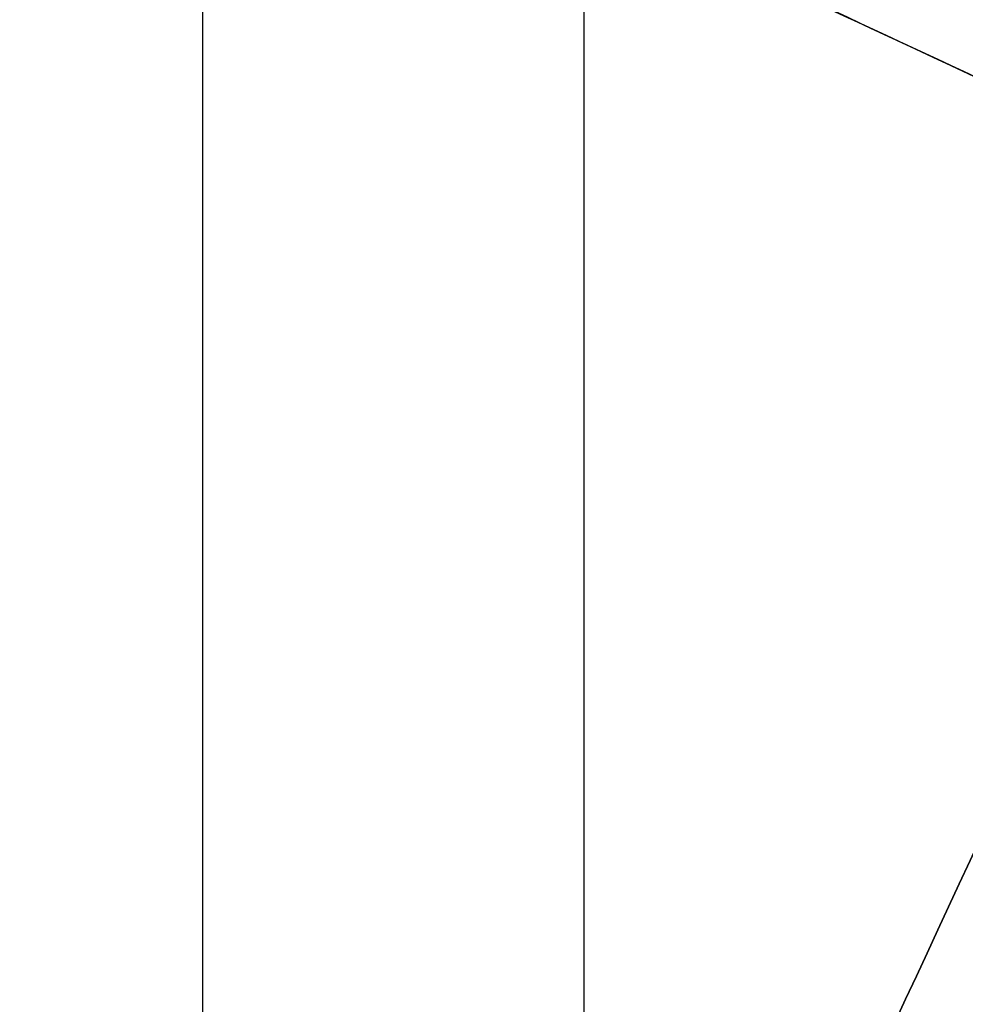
# Model space of a CAD drawing. Header units: millimetres. Extents: x -5.2 to 52, y -94.6 to -40.1.
# Tile 178 of 256: x 1.41 to 1.55, y -45.498 to -45.352. Entities that reach past the tile are written whole.
import ezdxf

# ---------------------------------------------------------------- set-up
doc = ezdxf.new("R2010")
doc.units = ezdxf.units.MM
doc.header["$MEASUREMENT"] = 0
for name, color, linetype, true_color in [('METALLO', 7, 'Continuous', 0x000000), ('PLASTICA', 7, 'Continuous', 0x000000), ('RUOTE', 7, 'Continuous', 0x000000)]:
    doc.layers.add(name, color=color, linetype=linetype, true_color=true_color)

msp = doc.modelspace()

# ---------------------------------------------------------------- linework, layer by layer
at = {"layer": 'METALLO'}
for points, weights, degree, knots in [([(1.443884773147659, -41.92393597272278, -58.11557171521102), (1.442172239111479, -41.92761863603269, -57.90585833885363), (1.412059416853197, -41.9923737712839, -57.60031997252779), (1.296032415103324, -42.2418802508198, -57.31453515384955), (1.222117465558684, -42.400828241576, -57.25981060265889), (1.18937005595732, -42.47124884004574, -57.26046359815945), (1.102223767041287, -42.6586497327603, -57.26093467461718), (0.9123568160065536, -43.06694292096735, -57.42924684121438), (0.7858178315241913, -43.33905455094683, -57.79358472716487), (0.7384933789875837, -43.44082187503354, -58.02671596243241), (0.4197369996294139, -44.12628112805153, -59.61023523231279), (0.1024624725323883, -44.80855378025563, -61.19553838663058), (-0.2129192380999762, -45.48675608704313, -62.78288241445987)], [0.8535533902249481, 0.8535533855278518, 0.853553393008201, 0.853553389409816, 0.8535533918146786, 0.8535533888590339, 0.8535533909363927, 0.8535533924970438, 0.8535533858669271, 0.8535533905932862, 0.8535533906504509, 0.853553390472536, 0.8535533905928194], 3, [0.01481230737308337, 0.01481230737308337, 0.01481230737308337, 0.01481230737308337, 0.6116930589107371, 0.8632503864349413, 1.056131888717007, 1.056131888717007, 1.056131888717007, 1.619785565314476, 2.360381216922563, 2.360381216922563, 2.360381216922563, 7.624279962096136, 7.624279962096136, 7.624279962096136, 7.624279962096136]), ([(1.520386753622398, -41.92711937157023, -58.11510959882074), (1.515695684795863, -41.93720712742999, -57.23120783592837), (1.253472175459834, -42.50109711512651, -57.23120583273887), (0.9490031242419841, -43.15583264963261, -57.23120350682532), (0.7914525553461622, -43.49463212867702, -58.01412593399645), (0.2957603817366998, -44.56057718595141, -60.47738914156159), (-0.1599733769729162, -45.54059497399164, -62.77039484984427)], [0.992712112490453, 0.7107972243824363, 1, 0.7071067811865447, 0.7588245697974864, 0.9856350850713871, 0.9991443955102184], 2, [0.01330697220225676, 0.01330697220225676, 0.01330697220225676, 1.192472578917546, 1.192472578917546, 2.386685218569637, 2.386685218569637, 7.623954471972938, 7.623954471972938, 7.623954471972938]), ([(1.80272121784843, -42.05837470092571, -58.11507932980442), (1.798031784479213, -42.06845893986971, -57.23117427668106), (1.535807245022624, -42.63235114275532, -57.23117427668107), (1.231337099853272, -43.28708902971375, -57.23117427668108), (1.073784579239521, -43.62589270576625, -58.01410085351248), (0.5780862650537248, -44.69185096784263, -60.47737711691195), (0.122346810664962, -45.67188100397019, -62.77039493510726)], [0.9927122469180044, 0.7107971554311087, 1, 0.7071067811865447, 0.7588245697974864, 0.9856350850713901, 0.9991443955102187], 2, [18.43396398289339, 18.43396398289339, 18.43396398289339, 19.82986823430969, 19.82986823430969, 21.2435849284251, 21.2435849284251, 27.44349835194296, 27.44349835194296, 27.44349835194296]), ([(2.08502697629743, -42.1896917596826, -58.11510959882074), (2.080335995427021, -42.19977932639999, -57.23120783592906), (1.818112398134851, -42.76366950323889, -57.23120583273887), (1.513643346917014, -43.41840503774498, -57.2312035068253), (1.356092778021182, -43.75720451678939, -58.01412593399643), (0.8604006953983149, -44.82314937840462, -60.4773886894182), (0.4046668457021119, -45.80316736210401, -62.77039484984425)], [0.9927122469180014, 0.7107971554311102, 1, 0.7071067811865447, 0.7588245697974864, 0.985635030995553, 0.9991443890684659], 2, [0.01330697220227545, 0.01330697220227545, 0.01330697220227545, 1.192473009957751, 1.192473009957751, 2.38668580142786, 2.38668580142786, 7.623954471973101, 7.623954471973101, 7.623954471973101]), ([(2.136759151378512, -42.24614057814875, -58.11557171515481), (2.135046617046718, -42.24982324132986, -57.90585833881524), (2.104933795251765, -42.3145783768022, -57.60031997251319), (1.988906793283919, -42.56408485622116, -57.31453515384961), (1.914991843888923, -42.72303284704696, -57.25981060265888), (1.882244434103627, -42.79345344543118, -57.26046359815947), (1.795098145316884, -42.98085433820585, -57.26093467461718), (1.605231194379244, -43.3891475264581, -57.42924684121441), (1.478692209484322, -43.66125915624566, -57.79358472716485), (1.431367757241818, -43.76302648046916, -58.02671596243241), (1.11261137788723, -44.44848573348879, -59.61023523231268), (0.7953368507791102, -45.13075838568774, -61.19553838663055), (0.479955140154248, -45.80896069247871, -62.78288241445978)], [0.853553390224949, 0.8535533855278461, 0.8535533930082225, 0.8535533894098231, 0.8535533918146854, 0.8535533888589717, 0.8535533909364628, 0.8535533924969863, 0.8535533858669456, 0.8535533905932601, 0.8535533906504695, 0.8535533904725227, 0.8535533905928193], 3, [0.01481230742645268, 0.01481230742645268, 0.01481230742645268, 0.01481230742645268, 0.6116930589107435, 0.8632503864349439, 1.056131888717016, 1.056131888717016, 1.056131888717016, 1.61978556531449, 2.360381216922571, 2.360381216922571, 2.360381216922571, 7.624279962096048, 7.624279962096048, 7.624279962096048, 7.624279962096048])]:
    msp.add_rational_spline(points, weights, degree=degree, knots=knots, dxfattribs=at)
msp.add_open_spline([(2.133525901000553, -42.32255460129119, -58.11651985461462), (2.132096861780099, -42.32562762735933, -57.91880315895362), (2.111402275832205, -42.37012962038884, -57.71554206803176), (2.063018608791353, -42.47417469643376, -57.5525671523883), (2.042630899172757, -42.51801678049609, -57.48389345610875), (2.01732678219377, -42.57243119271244, -57.42237287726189), (1.986472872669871, -42.63877997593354, -57.38143919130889), (1.962815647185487, -42.68965288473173, -57.35005330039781), (1.935895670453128, -42.74754207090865, -57.33077054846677), (1.908806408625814, -42.80579529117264, -57.33111448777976), (1.828969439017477, -42.97747810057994, -57.33132914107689), (1.752056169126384, -43.14287373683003, -57.39880214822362), (1.685754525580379, -43.28544994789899, -57.50202514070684), (1.598639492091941, -43.47278363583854, -57.63765186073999), (1.529844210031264, -43.62072221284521, -57.83499681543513), (1.484837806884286, -43.71750477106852, -58.05712307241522), (1.166093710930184, -44.40293766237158, -59.64059247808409), (0.8488485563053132, -45.0851472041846, -61.22575990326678), (0.5334837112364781, -45.76331329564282, -62.81303085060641)], degree=3, knots=[0.01470270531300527, 0.01470270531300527, 0.01470270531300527, 0.01470270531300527, 0.6116930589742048, 0.6116930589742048, 0.6116930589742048, 0.8632503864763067, 0.8632503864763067, 0.8632503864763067, 1.056131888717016, 1.056131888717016, 1.056131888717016, 1.619785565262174, 1.619785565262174, 1.619785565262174, 2.360381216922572, 2.360381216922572, 2.360381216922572, 7.624279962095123, 7.624279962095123, 7.624279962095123, 7.624279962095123], dxfattribs=at)
at = {"layer": 'PLASTICA'}
for p, q in [((1.436819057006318, -46.92136246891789, -18.60000000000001), (1.436819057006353, -45.3481777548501, -18.6)), ((1.436819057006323, -46.92136246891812, -22.60000000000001), (1.436819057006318, -45.34817775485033, -22.60000000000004)), ((1.436819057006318, -46.92136246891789, -33.60000000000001), (1.436819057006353, -45.3481777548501, -33.60000000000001)), ((1.436819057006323, -46.92136246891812, -37.60000000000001), (1.436819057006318, -45.34817775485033, -37.60000000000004)), ((1.436819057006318, -46.92136246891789, -48.60000000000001), (1.436819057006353, -45.3481777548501, -48.6)), ((1.436819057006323, -46.92136246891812, -52.60000000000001), (1.436819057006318, -45.34817775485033, -52.60000000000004)), ((1.49359907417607, -46.92136246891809, -18.6), (1.49359907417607, -45.34817775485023, -18.6)), ((1.49359907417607, -46.92136246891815, -22.6), (1.49359907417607, -45.34817775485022, -22.6)), ((1.49359907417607, -46.92136246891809, -33.6), (1.49359907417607, -45.34817775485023, -33.6)), ((1.49359907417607, -46.92136246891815, -37.6), (1.49359907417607, -45.34817775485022, -37.6)), ((1.49359907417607, -46.92136246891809, -48.6), (1.49359907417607, -45.34817775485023, -48.6)), ((1.49359907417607, -46.92136246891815, -52.6), (1.49359907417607, -45.34817775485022, -52.6))]:
    msp.add_line(p, q, dxfattribs=at)
for points in [[(1.436819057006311, -47.02136246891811, -33.5), (1.436819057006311, -46.13477011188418, -33.5), (1.436819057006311, -45.24817775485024, -33.5)], [(1.436819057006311, -47.02136246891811, -18.5), (1.436819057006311, -46.13477011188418, -18.5), (1.436819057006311, -45.24817775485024, -18.5)], [(1.436819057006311, -47.02136246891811, -48.5), (1.436819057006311, -46.13477011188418, -48.5), (1.436819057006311, -45.24817775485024, -48.5)]]:
    msp.add_open_spline(points, degree=2, dxfattribs=at)
at = {"layer": 'RUOTE'}
for points, weights, degree, knots in [([(3.313009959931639, -40.43044422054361, -63.59326276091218), (3.313110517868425, -40.43022797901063, -64.24820263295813), (3.203365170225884, -40.66622628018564, -65.61283474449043), (2.713158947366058, -41.72037425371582, -67.3833852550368), (1.966547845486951, -43.32589973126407, -68.5460660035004), (1.11499010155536, -45.15710429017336, -68.93095109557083), (0.2634015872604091, -46.98837501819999, -68.54606405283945), (-0.483163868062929, -48.59380233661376, -67.38339022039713), (-0.9734523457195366, -49.6481271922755, -65.6128240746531), (-1.135711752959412, -49.99705263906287, -63.593255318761), (-0.9734420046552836, -49.64810495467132, -61.57372059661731), (-0.4831642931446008, -48.59380325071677, -59.80309981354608), (0.2634011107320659, -46.98837604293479, -58.64048323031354), (1.11499043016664, -45.15710358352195, -58.25556277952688), (1.966547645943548, -43.32590016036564, -58.64046626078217), (2.713159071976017, -41.7203739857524, -59.80313609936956), (3.203365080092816, -40.66622647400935, -61.57369378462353), (3.313110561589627, -40.4302278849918, -62.93832143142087), (3.31300995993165, -40.43044422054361, -63.5932627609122)], [0.85355339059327, 0.8535533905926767, 0.8535533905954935, 0.8535533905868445, 0.8535533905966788, 0.853553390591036, 0.8535533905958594, 0.8535533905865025, 0.853553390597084, 0.853553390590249, 0.8535533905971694, 0.853553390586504, 0.8535533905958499, 0.8535533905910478, 0.853553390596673, 0.8535533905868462, 0.8535533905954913, 0.8535533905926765, 0.8535533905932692], 3, [0, 0, 0, 0, 1.765039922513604, 3.677472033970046, 5.589904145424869, 7.354944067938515, 9.119983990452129, 11.03241610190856, 12.94484821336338, 14.70988813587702, 16.47492805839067, 18.38736016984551, 20.29979228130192, 22.06483220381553, 23.82987212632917, 25.74230423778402, 27.65473634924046, 29.41977627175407, 29.41977627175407, 29.41977627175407, 29.41977627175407]), ([(3.886514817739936, -40.45487881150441, -63.5932627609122), (3.886514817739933, -40.45487881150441, -69.02568387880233), (1.595861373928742, -45.38073975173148, -69.02568387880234), (-0.6947920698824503, -50.30660069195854, -69.02568387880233), (-0.6947920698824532, -50.30660069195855, -63.5932627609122), (-0.6947920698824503, -50.30660069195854, -58.16084164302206), (1.595861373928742, -45.38073975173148, -58.16084164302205), (3.886514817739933, -40.45487881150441, -58.16084164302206), (3.886514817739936, -40.45487881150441, -63.5932627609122)], [1, 0.7071067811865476, 1, 0.7071067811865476, 1, 0.7071067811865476, 1, 0.7071067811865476, 1], 2, [0, 0, 0, 7.354944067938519, 7.354944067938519, 14.70988813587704, 14.70988813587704, 22.06483220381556, 22.06483220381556, 29.41977627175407, 29.41977627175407, 29.41977627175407]), ([(3.909183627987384, -40.46542039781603, -63.5932627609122), (3.909183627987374, -40.46542039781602, -69.02568387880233), (1.61853018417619, -45.39128133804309, -69.02568387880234), (-0.6721232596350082, -50.31714227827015, -69.02568387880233), (-0.6721232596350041, -50.31714227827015, -63.5932627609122), (-0.6721232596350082, -50.31714227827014, -58.16084164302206), (1.61853018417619, -45.39128133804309, -58.16084164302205), (3.909183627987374, -40.46542039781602, -58.16084164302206), (3.909183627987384, -40.46542039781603, -63.5932627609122)], [1, 0.7071067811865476, 1, 0.7071067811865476, 1, 0.7071067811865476, 1, 0.7071067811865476, 1], 2, [-34.13290855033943, -34.13290855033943, -34.13290855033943, -25.59968141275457, -25.59968141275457, -17.06645427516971, -17.06645427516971, -8.533227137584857, -8.533227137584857, 0, 0, 0]), ([(3.931852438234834, -40.47596198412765, -63.5932627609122), (3.931852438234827, -40.47596198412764, -69.02568387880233), (1.64119899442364, -45.40182292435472, -69.02568387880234), (-0.6494544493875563, -50.32768386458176, -69.02568387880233), (-0.6494544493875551, -50.32768386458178, -63.5932627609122), (-0.6494544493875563, -50.32768386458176, -58.16084164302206), (1.64119899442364, -45.40182292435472, -58.16084164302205), (3.931852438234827, -40.47596198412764, -58.16084164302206), (3.931852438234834, -40.47596198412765, -63.5932627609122)], [1, 0.7071067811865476, 1, 0.7071067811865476, 1, 0.7071067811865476, 1, 0.7071067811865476, 1], 2, [0, 0, 0, 7.354944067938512, 7.354944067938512, 14.70988813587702, 14.70988813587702, 22.06483220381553, 22.06483220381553, 29.41977627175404, 29.41977627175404, 29.41977627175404]), ([(4.320103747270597, -40.89876902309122, -63.5932627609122), (4.320204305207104, -40.89855278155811, -64.24820263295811), (4.210458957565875, -41.13455108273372, -65.6128347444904), (3.720252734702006, -42.18869905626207, -67.38338525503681), (2.973641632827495, -43.7942245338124, -68.54606600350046), (2.122083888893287, -45.62542909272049, -68.93095109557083), (1.270495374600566, -47.45669982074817, -68.54606405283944), (0.5239299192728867, -49.06212713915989, -67.38339022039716), (0.03364144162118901, -50.11645199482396, -65.61282407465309), (-0.1286179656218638, -50.46537744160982, -63.59325531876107), (0.03365178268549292, -50.11642975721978, -61.5737205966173), (0.5239294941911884, -49.06212805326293, -59.80309981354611), (1.270494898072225, -47.45670084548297, -58.64048323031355), (2.122084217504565, -45.6254283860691, -58.25556277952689), (2.973641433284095, -43.79422496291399, -58.64046626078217), (3.720252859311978, -42.18869878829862, -59.80313609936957), (4.210458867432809, -41.13455127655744, -61.57369378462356), (4.320204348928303, -40.89855268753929, -62.93832143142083), (4.3201037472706, -40.89876902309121, -63.59326276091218)], [0.8535533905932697, 0.853553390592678, 0.8535533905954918, 0.853553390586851, 0.853553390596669, 0.8535533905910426, 0.8535533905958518, 0.8535533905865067, 0.8535533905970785, 0.8535533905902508, 0.8535533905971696, 0.8535533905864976, 0.8535533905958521, 0.8535533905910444, 0.8535533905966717, 0.8535533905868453, 0.8535533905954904, 0.8535533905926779, 0.85355339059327], 3, [0, 0, 0, 0, 1.765039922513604, 3.677472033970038, 5.589904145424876, 7.35494406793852, 9.119983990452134, 11.03241610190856, 12.94484821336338, 14.70988813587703, 16.47492805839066, 18.3873601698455, 20.29979228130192, 22.06483220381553, 23.82987212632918, 25.74230423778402, 27.65473634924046, 29.41977627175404, 29.41977627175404, 29.41977627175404, 29.41977627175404]), ([(2.784787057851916, -41.04538363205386, -63.5932627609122), (2.784787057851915, -41.04538363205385, -59.16084164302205), (0.9157970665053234, -45.06449216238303, -59.16084164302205), (-0.9531929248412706, -49.0836006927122, -59.16084164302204), (-0.9531929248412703, -49.08360069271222, -63.5932627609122), (-0.953192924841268, -49.0836006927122, -68.02568387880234), (0.9157970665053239, -45.06449216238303, -68.02568387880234), (2.784787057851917, -41.04538363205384, -68.02568387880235), (2.784787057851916, -41.04538363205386, -63.5932627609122)], [1, 0.7071067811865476, 1, 0.7071067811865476, 1, 0.7071067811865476, 1, 0.7071067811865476, 1], 2, [-27.53486830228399, -27.53486830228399, -27.53486830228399, -20.65115122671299, -20.65115122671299, -13.76743415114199, -13.76743415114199, -6.883717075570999, -6.883717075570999, 0, 0, 0]), ([(2.791891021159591, -41.06483783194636, -63.5932627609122), (2.791976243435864, -41.06465456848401, -64.14832050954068), (2.698967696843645, -41.26466176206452, -65.30483832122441), (2.283520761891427, -42.15804606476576, -66.80536962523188), (1.650772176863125, -43.51871960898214, -67.7907348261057), (0.9290819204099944, -45.07065486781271, -68.11692271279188), (0.2073655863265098, -46.62264620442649, -67.79073317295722), (-0.4253443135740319, -47.9832365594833, -66.80537383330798), (-0.8408609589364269, -48.87677076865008, -65.30482927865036), (-0.9783748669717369, -49.17248306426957, -63.59325645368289), (-0.8408521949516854, -48.87675192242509, -61.88171247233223), (-0.4253446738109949, -47.98323733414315, -60.38112161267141), (0.2073651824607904, -46.62264707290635, -59.39581079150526), (0.9290821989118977, -45.07065426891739, -59.06959293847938), (1.650772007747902, -43.51871997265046, -59.39579640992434), (2.283520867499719, -42.15804583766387, -60.38115236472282), (2.698967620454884, -41.26466192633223, -61.88168974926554), (2.791976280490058, -41.06465448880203, -63.03820377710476), (2.791891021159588, -41.06483783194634, -63.5932627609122)], [0.8535533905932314, 0.8535533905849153, 0.8535533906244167, 0.8535533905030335, 0.8535533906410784, 0.8535533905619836, 0.8535533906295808, 0.853553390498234, 0.853553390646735, 0.8535533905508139, 0.8535533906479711, 0.85355339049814, 0.8535533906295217, 0.853553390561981, 0.853553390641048, 0.8535533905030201, 0.8535533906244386, 0.8535533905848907, 0.8535533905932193], 3, [0, 0, 0, 0, 1.651954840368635, 3.441858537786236, 5.231762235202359, 6.883717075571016, 8.535671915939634, 10.32557561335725, 12.11547931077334, 13.767434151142, 15.41938899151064, 17.20929268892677, 18.99919638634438, 20.651151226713, 22.30310606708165, 24.09300976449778, 25.88291346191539, 27.53486830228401, 27.53486830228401, 27.53486830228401, 27.53486830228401]), ([(2.830124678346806, -41.06646680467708, -63.5932627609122), (2.8301246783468, -41.06646680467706, -68.02568387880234), (0.961134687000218, -45.08557533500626, -68.02568387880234), (-0.9078553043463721, -49.10468386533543, -68.02568387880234), (-0.90785530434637, -49.10468386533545, -63.5932627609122), (-0.9078553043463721, -49.10468386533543, -59.16084164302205), (0.961134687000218, -45.08557533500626, -59.16084164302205), (2.8301246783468, -41.06646680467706, -59.16084164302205), (2.830124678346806, -41.06646680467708, -63.5932627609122)], [1, 0.7071067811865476, 1, 0.7071067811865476, 1, 0.7071067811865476, 1, 0.7071067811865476, 1], 2, [0, 0, 0, 6.883717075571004, 6.883717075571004, 13.76743415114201, 13.76743415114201, 20.65115122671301, 20.65115122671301, 27.53486830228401, 27.53486830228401, 27.53486830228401]), ([(2.677742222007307, -41.31030539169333, -63.59326276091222), (2.677822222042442, -41.31013335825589, -63.07221761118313), (2.590513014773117, -41.49788459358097, -61.98656842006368), (2.200523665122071, -42.3365244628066, -60.57798605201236), (1.606548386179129, -43.61381921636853, -59.65300165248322), (0.9290815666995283, -45.07065562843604, -59.34680177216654), (0.2515902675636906, -46.527544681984, -59.65300320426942), (-0.3423486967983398, -47.80476134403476, -60.57798210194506), (-0.7324034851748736, -48.64354193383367, -61.98657690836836), (-0.8614908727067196, -48.9211336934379, -63.59326868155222), (-0.7323952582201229, -48.64352424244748, -65.19993337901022), (-0.3423490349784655, -47.80476207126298, -66.60857165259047), (0.2515898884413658, -46.52754549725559, -67.53350500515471), (0.9290818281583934, -45.07065506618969, -67.83973301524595), (1.606548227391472, -43.61381955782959, -67.53351850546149), (2.200523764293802, -42.33652424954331, -66.60854278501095), (2.590512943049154, -41.49788474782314, -65.19995470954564), (2.677822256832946, -41.31013328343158, -64.11430906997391), (2.677742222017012, -41.31030539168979, -63.59326276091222)], [0.853553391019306, 0.8535533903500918, 0.8535533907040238, 0.8535533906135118, 0.8535533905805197, 0.8535533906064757, 0.8535533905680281, 0.8535533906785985, 0.8535533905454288, 0.8535533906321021, 0.8535533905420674, 0.8535533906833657, 0.8535533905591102, 0.8535533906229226, 0.853553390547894, 0.8535533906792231, 0.8535533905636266, 0.8535533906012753, 0.8535533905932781], 3, [0, 0, 0, 0, 1.576564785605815, 3.284782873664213, 4.993000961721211, 6.569565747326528, 8.146130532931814, 9.85434862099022, 11.56256670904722, 13.13913149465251, 14.7156962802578, 16.4239143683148, 18.13213245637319, 19.70869724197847, 21.2852620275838, 22.99348011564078, 24.70169820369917, 26.27826298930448, 26.27826298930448, 26.27826298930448, 26.27826298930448]), ([(2.70362564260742, -41.33849252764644, -63.5932627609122), (2.703625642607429, -41.33849252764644, -59.46084164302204), (0.961134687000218, -45.08557533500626, -59.46084164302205), (-0.7813562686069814, -48.83265814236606, -59.46084164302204), (-0.7813562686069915, -48.83265814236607, -63.5932627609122), (-0.7813562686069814, -48.83265814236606, -67.72568387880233), (0.961134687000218, -45.08557533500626, -67.72568387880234), (2.703625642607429, -41.33849252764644, -67.72568387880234), (2.70362564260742, -41.33849252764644, -63.5932627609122)], [1, 0.7071067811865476, 1, 0.7071067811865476, 1, 0.7071067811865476, 1, 0.7071067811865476, 1], 2, [0, 0, 0, 6.569565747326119, 6.569565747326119, 13.13913149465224, 13.13913149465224, 19.70869724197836, 19.70869724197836, 26.27826298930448, 26.27826298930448, 26.27826298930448]), ([(3.510188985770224, -41.38271439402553, -63.5932627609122), (3.510188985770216, -41.38271439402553, -68.02568387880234), (1.641198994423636, -45.40182292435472, -68.02568387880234), (-0.2277909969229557, -49.42093145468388, -68.02568387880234), (-0.2277909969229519, -49.4209314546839, -63.5932627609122), (-0.2277909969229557, -49.42093145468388, -59.16084164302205), (1.641198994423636, -45.40182292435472, -59.16084164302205), (3.510188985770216, -41.38271439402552, -59.16084164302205), (3.510188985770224, -41.38271439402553, -63.5932627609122)], [1, 0.7071067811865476, 1, 0.7071067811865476, 1, 0.7071067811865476, 1, 0.7071067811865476, 1], 2, [-34.13290855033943, -34.13290855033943, -34.13290855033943, -25.59968141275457, -25.59968141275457, -17.06645427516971, -17.06645427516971, -8.533227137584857, -8.533227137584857, 0, 0, 0]), ([(3.111664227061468, -41.52824108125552, -63.5932627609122), (3.111664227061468, -41.52824108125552, -59.46084164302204), (1.369173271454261, -45.27532388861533, -59.46084164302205), (-0.3733176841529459, -49.02240669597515, -59.46084164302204), (-0.3733176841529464, -49.02240669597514, -63.5932627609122), (-0.3733176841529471, -49.02240669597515, -67.72568387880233), (1.36917327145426, -45.27532388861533, -67.72568387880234), (3.111664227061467, -41.52824108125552, -67.72568387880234), (3.111664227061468, -41.52824108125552, -63.5932627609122)], [1, 0.7071067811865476, 1, 0.7071067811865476, 1, 0.7071067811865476, 1, 0.7071067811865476, 1], 2, [-27.84972324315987, -27.84972324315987, -27.84972324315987, -20.8872924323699, -20.8872924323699, -13.92486162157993, -13.92486162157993, -6.962430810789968, -6.962430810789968, 0, 0, 0]), ([(3.383689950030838, -41.6547401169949, -63.5932627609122), (3.383689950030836, -41.65474011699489, -59.46084164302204), (1.641198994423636, -45.40182292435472, -59.46084164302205), (-0.101291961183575, -49.14890573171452, -59.46084164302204), (-0.1012919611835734, -49.14890573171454, -63.5932627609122), (-0.101291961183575, -49.14890573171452, -67.72568387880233), (1.641198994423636, -45.40182292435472, -67.72568387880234), (3.383689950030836, -41.65474011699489, -67.72568387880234), (3.383689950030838, -41.6547401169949, -63.5932627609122)], [1, 0.7071067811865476, 1, 0.7071067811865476, 1, 0.7071067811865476, 1, 0.7071067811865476, 1], 2, [0, 0, 0, 6.962430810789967, 6.962430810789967, 13.92486162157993, 13.92486162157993, 20.8872924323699, 20.8872924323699, 27.84972324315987, 27.84972324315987, 27.84972324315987]), ([(4.19025329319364, -41.698961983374, -63.5932627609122), (4.190253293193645, -41.698961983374, -59.16084164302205), (2.321263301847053, -45.71807051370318, -59.16084164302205), (0.4522733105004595, -49.73717904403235, -59.16084164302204), (0.452273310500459, -49.73717904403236, -63.5932627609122), (0.4522733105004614, -49.73717904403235, -68.02568387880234), (2.321263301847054, -45.71807051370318, -68.02568387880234), (4.190252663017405, -41.69896333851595, -68.02568387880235), (4.19025329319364, -41.69896198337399, -63.5932627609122)], [1, 0.7071067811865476, 1, 0.7071067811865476, 1, 0.7071067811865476, 1, 0.7071068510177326, 0.9999998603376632], 2, [-27.53486830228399, -27.53486830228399, -27.53486830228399, -20.65115081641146, -20.65115081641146, -13.76743333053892, -13.76743333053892, -6.883715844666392, -6.883715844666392, 0, 0, 0]), ([(4.190253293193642, -41.69896198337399, -63.5932627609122), (4.190253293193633, -41.69896198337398, -68.02568387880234), (2.321263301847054, -45.71807051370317, -68.02568387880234), (0.4522733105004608, -49.73717904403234, -68.02568387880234), (0.4522733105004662, -49.73717904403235, -63.5932627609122), (0.4522733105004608, -49.73717904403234, -59.16084164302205), (2.321263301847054, -45.71807051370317, -59.16084164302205), (4.190253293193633, -41.69896198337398, -59.16084164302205), (4.190253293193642, -41.69896198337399, -63.5932627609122)], [1, 0.7071067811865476, 1, 0.7071067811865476, 1, 0.7071067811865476, 1, 0.7071067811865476, 1], 2, [0, 0, 0, 6.883717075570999, 6.883717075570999, 13.76743415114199, 13.76743415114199, 20.65115122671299, 20.65115122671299, 27.53486830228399, 27.53486830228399, 27.53486830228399]), ([(4.216136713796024, -41.7271491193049, -63.5932627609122), (4.216221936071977, -41.72696585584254, -64.1483205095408), (4.123213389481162, -41.92697304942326, -65.30483832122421), (3.707766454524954, -42.82035735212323, -66.805369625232), (3.075017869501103, -44.18103089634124, -67.79073482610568), (2.353327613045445, -45.73296615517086, -68.1169227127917), (1.631611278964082, -47.28495749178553, -67.79073317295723), (0.9989013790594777, -48.64554784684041, -66.80537383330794), (0.5833847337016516, -49.53908205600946, -65.30482927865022), (0.4458708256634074, -49.83479435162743, -63.59325645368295), (0.5833934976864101, -49.53906320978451, -61.88171247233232), (0.9989010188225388, -48.64554862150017, -60.38112161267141), (1.631610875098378, -47.28495836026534, -59.39581079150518), (2.353327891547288, -45.73296555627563, -59.06959293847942), (3.075017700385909, -44.18103126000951, -59.39579640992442), (3.707766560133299, -42.8203571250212, -60.3811523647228), (4.123213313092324, -41.92697321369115, -61.88168974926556), (4.216221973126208, -41.72696577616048, -63.03820377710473), (4.216136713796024, -41.7271491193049, -63.5932627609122)], [0.8535533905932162, 0.8535533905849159, 0.8535533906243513, 0.853553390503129, 0.8535533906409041, 0.8535533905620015, 0.8535533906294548, 0.8535533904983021, 0.8535533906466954, 0.8535533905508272, 0.853553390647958, 0.8535533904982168, 0.8535533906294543, 0.8535533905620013, 0.8535533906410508, 0.8535533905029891, 0.8535533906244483, 0.8535533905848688, 0.8535533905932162], 3, [0, 0, 0, 0, 1.651954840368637, 3.44185853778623, 5.231762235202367, 6.883717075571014, 8.535671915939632, 10.32557561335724, 12.11547931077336, 13.767434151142, 15.41938899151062, 17.20929268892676, 18.99919638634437, 20.651151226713, 22.30310606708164, 24.09300976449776, 25.88291346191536, 27.53486830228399, 27.53486830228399, 27.53486830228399, 27.53486830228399]), ([(3.642001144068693, -41.7748615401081, -63.5932627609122), (3.642001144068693, -41.7748615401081, -59.46084164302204), (1.899510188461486, -45.52194434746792, -59.46084164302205), (0.1570192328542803, -49.26902715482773, -59.46084164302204), (0.1570192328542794, -49.26902715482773, -63.5932627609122), (0.1570192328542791, -49.26902715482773, -67.72568387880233), (1.899510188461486, -45.52194434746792, -67.72568387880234), (3.642001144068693, -41.7748615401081, -67.72568387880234), (3.642001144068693, -41.7748615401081, -63.5932627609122)], [1, 0.7071067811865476, 1, 0.7071067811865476, 1, 0.7071067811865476, 1, 0.7071067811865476, 1], 2, [-27.84972324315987, -27.84972324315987, -27.84972324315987, -20.8872924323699, -20.8872924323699, -13.92486162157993, -13.92486162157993, -6.962430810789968, -6.962430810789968, 0, 0, 0]), ([(4.063754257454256, -41.97098770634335, -63.5932627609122), (4.063754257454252, -41.97098770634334, -59.46084164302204), (2.321263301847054, -45.71807051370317, -59.46084164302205), (0.5787723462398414, -49.46515332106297, -59.46084164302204), (0.5787723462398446, -49.46515332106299, -63.5932627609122), (0.5787723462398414, -49.46515332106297, -67.72568387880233), (2.321263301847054, -45.71807051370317, -67.72568387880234), (4.063754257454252, -41.97098770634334, -67.72568387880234), (4.063754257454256, -41.97098770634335, -63.5932627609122)], [1, 0.7071067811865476, 1, 0.7071067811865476, 1, 0.7071067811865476, 1, 0.7071067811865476, 1], 2, [0, 0, 0, 6.569565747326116, 6.569565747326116, 13.13913149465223, 13.13913149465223, 19.70869724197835, 19.70869724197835, 26.27826298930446, 26.27826298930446, 26.27826298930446]), ([(4.101987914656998, -41.97261667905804, -63.59326276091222), (4.1020679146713, -41.97244464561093, -63.0722176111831), (4.014758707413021, -42.16019588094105, -61.98656842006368), (3.624769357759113, -42.99883575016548, -60.57798605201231), (3.030794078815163, -44.27613050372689, -59.65300165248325), (2.353327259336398, -45.73296691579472, -59.34680177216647), (1.675835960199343, -47.18985596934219, -59.65300320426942), (1.081896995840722, -48.4670726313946, -60.57798210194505), (0.6918422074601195, -49.30585322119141, -61.98657690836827), (0.5627548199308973, -49.58344498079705, -63.59326868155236), (0.6918504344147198, -49.30583552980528, -65.19993337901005), (1.081896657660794, -48.46707335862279, -66.60857165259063), (1.675835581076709, -47.18985678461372, -67.5335050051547), (2.353327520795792, -45.73296635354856, -67.83973301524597), (3.030793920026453, -44.27613084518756, -67.53351850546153), (3.624769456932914, -42.99883553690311, -66.60854278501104), (4.014758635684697, -42.16019603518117, -65.19995470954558), (4.102067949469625, -41.97244457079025, -64.11430906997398), (4.101987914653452, -41.97261667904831, -63.59326276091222)], [0.8535533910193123, 0.8535533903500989, 0.8535533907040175, 0.8535533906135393, 0.8535533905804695, 0.8535533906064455, 0.8535533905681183, 0.8535533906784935, 0.8535533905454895, 0.8535533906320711, 0.8535533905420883, 0.8535533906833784, 0.8535533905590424, 0.8535533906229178, 0.8535533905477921, 0.8535533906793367, 0.8535533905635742, 0.8535533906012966, 0.8535533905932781], 3, [0, 0, 0, 0, 1.576564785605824, 3.284782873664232, 4.993000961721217, 6.569565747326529, 8.146130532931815, 9.854348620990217, 11.56256670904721, 13.1391314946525, 14.71569628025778, 16.4239143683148, 18.13213245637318, 19.70869724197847, 21.28526202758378, 22.99348011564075, 24.70169820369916, 26.27826298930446, 26.27826298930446, 26.27826298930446, 26.27826298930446]), ([(1.243606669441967, -46.96828023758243, -63.59326276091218), (1.243606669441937, -46.96828023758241, -65.18130185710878), (1.913224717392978, -45.52832196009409, -65.18130185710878), (2.582842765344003, -44.08836368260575, -65.18130185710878), (2.582842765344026, -44.08836368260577, -63.59326276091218), (2.582842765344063, -44.08836368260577, -62.00522366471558), (1.913224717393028, -45.52832196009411, -62.00522366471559), (1.243606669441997, -46.96828023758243, -62.00522366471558), (1.243606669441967, -46.96828023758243, -63.59326276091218)], [1, 0.7071067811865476, 1, 0.7071067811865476, 1, 0.7071067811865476, 1, 0.7071067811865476, 1], 2, [0, 0, 0, 3.102109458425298, 3.102109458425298, 6.204218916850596, 6.204218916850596, 9.306328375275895, 9.306328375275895, 12.40843783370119, 12.40843783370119, 12.40843783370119])]:
    msp.add_rational_spline(points, weights, degree=degree, knots=knots, dxfattribs=at)
for points, knots in [([(2.890202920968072, -40.81869552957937, -63.5932627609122), (2.890293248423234, -40.81850128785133, -64.18157096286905), (2.791713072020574, -41.030489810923, -65.40736938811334), (2.35137899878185, -41.97739184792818, -66.99778925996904), (1.68072593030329, -43.4195758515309, -68.04218226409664), (0.9158031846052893, -45.06447900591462, -68.38791027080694), (0.1508527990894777, -46.70944159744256, -68.04218051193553), (-0.5197592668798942, -48.15153742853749, -66.99779372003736), (-0.9601672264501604, -49.09859835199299, -65.40735980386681), (-1.105918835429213, -49.41202514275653, -63.59325607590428), (-0.9601579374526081, -49.09857837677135, -61.77918291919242), (-0.5197596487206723, -48.15153824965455, -60.18869992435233), (0.1508523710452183, -46.70944251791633, -59.1443645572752), (0.9158034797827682, -45.06447837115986, -58.79860478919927), (1.680725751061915, -43.41957623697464, -59.14434931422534), (2.351379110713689, -41.97739160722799, -60.1887325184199), (2.79171299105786, -41.03048998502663, -61.77915883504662), (2.890293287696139, -40.81850120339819, -63.00495324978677), (2.890202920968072, -40.81869552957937, -63.5932627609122)], [0, 0, 0, 0, 1.765039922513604, 3.677472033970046, 5.589904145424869, 7.354944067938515, 9.119983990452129, 11.03241610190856, 12.94484821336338, 14.70988813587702, 16.47492805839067, 18.38736016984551, 20.29979228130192, 22.06483220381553, 23.82987212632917, 25.74230423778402, 27.65473634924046, 29.41977627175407, 29.41977627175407, 29.41977627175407, 29.41977627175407]), ([(2.763703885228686, -41.09072125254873, -63.5932627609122), (2.7637884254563, -41.09053945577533, -64.14387839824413), (2.671524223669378, -41.28894599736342, -65.29114063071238), (2.259402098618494, -42.17518057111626, -66.77966322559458), (1.631717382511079, -43.52496468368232, -67.75714257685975), (0.9158027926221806, -45.06447984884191, -68.08071999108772), (0.1998623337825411, -46.60405064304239, -67.75714093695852), (-0.4277840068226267, -47.95375223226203, -66.77966739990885), (-0.8399752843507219, -48.84013551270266, -65.291131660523), (-0.976388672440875, -49.13348123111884, -63.5932565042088), (-0.8399665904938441, -48.84011681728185, -61.89540996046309), (-0.4277843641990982, -47.9537530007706, -60.40682828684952), (0.1998619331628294, -46.60405150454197, -59.42940287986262), (0.9158030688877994, -45.06447925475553, -59.10579573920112), (1.631717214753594, -43.5249650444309, -59.42938861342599), (2.25940220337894, -42.1751803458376, -60.40685879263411), (2.67152414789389, -41.28894616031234, -61.89538741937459), (2.763788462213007, -41.09053937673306, -63.04264589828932), (2.763703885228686, -41.09072125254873, -63.5932627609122)], [0, 0, 0, 0, 1.651954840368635, 3.441858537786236, 5.231762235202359, 6.883717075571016, 8.535671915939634, 10.32557561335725, 12.11547931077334, 13.767434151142, 15.41938899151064, 17.20929268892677, 18.99919638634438, 20.651151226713, 22.30310606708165, 24.09300976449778, 25.88291346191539, 27.53486830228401, 27.53486830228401, 27.53486830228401, 27.53486830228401]), ([(2.679371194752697, -41.2720717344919, -63.59326276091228), (2.679451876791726, -41.27189823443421, -63.06777549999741), (2.591398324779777, -41.46125012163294, -61.97287072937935), (2.198084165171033, -42.30703971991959, -60.55227965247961), (1.599045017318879, -43.595223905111, -59.61940940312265), (0.9158025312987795, -45.06448041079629, -59.31059905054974), (0.2325353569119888, -46.53379000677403, -59.6194109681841), (-0.3664671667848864, -47.82189543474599, -60.55227566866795), (-0.759847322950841, -48.66782695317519, -61.97287929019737), (-0.8900352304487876, -48.94778529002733, -63.59326873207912), (-0.7598390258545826, -48.66780911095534, -65.21363086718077), (-0.3664675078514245, -47.82189616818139, -66.63427832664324), (0.2325349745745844, -46.533790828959, -67.56709709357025), (0.9158027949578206, -45.06447984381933, -67.87593581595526), (1.599044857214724, -43.59522424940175, -67.56711070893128), (2.19808426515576, -42.30703950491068, -66.6342492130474), (2.591398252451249, -41.46125027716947, -65.21365237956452), (2.679451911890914, -41.27189815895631, -64.11875119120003), (2.679371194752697, -41.2720717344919, -63.59326276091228)], [0, 0, 0, 0, 1.576564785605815, 3.284782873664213, 4.993000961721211, 6.569565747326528, 8.146130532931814, 9.85434862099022, 11.56256670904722, 13.13913149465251, 14.7156962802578, 16.4239143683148, 18.13213245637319, 19.70869724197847, 21.2852620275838, 22.99348011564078, 24.70169820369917, 26.27826298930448, 26.27826298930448, 26.27826298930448, 26.27826298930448]), ([(4.295669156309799, -41.47227388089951, -63.5932627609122), (4.295759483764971, -41.47207963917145, -64.18157096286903), (4.1971793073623, -41.68406816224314, -65.4073693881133), (3.756845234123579, -42.63097019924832, -66.99778925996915), (3.086192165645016, -44.07315420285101, -68.04218226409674), (2.321269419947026, -45.71805735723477, -68.38791027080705), (1.556319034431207, -47.36301994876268, -68.04218051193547), (0.8857069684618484, -48.80511577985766, -66.9977937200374), (0.4452990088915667, -49.75217670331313, -65.40735980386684), (0.299547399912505, -50.06560349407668, -63.59325607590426), (0.4453082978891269, -49.75215672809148, -61.77918291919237), (0.8857065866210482, -48.80511660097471, -60.18869992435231), (1.556318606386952, -47.36302086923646, -59.14436455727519), (2.321269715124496, -45.71805672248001, -58.79860478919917), (3.086191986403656, -44.07315458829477, -59.14434931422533), (3.756845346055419, -42.63096995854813, -60.1887325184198), (4.19717922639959, -41.68406833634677, -61.77915883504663), (4.295759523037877, -41.47207955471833, -63.00495324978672), (4.295669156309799, -41.47227388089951, -63.5932627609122)], [0, 0, 0, 0, 1.765039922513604, 3.677472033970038, 5.589904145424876, 7.35494406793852, 9.119983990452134, 11.03241610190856, 12.94484821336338, 14.70988813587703, 16.47492805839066, 18.3873601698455, 20.29979228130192, 22.06483220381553, 23.82987212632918, 25.74230423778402, 27.65473634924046, 29.41977627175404, 29.41977627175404, 29.41977627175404, 29.41977627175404]), ([(4.214507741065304, -41.7653827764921, -63.5932627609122), (4.214592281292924, -41.7652009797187, -64.14387839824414), (4.122328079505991, -41.96360752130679, -65.29114063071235), (3.710205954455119, -42.84984209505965, -66.77966322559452), (3.082521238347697, -44.19962620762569, -67.75714257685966), (2.366606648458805, -45.73914137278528, -68.08071999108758), (1.650666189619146, -47.27871216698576, -67.75714093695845), (1.023019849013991, -48.6284137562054, -66.77966739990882), (0.6108285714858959, -49.514797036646, -65.29113166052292), (0.4744151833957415, -49.80814275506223, -63.59325650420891), (0.6108372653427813, -49.51477834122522, -61.89540996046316), (1.02301949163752, -48.62841452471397, -60.40682828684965), (1.650665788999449, -47.27871302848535, -59.42940287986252), (2.366606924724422, -45.73914077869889, -59.10579573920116), (3.082521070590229, -44.19962656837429, -59.42938861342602), (3.710206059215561, -42.84984186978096, -60.40685879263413), (4.122328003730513, -41.96360768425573, -61.89538741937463), (4.214592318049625, -41.76520090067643, -63.04264589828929), (4.214507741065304, -41.7653827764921, -63.5932627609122)], [0, 0, 0, 0, 1.651954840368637, 3.44185853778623, 5.231762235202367, 6.883717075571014, 8.535671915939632, 10.32557561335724, 12.11547931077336, 13.767434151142, 15.41938899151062, 17.20929268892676, 18.99919638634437, 20.651151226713, 22.30310606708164, 24.09300976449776, 25.88291346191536, 27.53486830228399, 27.53486830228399, 27.53486830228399, 27.53486830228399]), ([(4.130175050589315, -41.94673325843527, -63.59326276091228), (4.130255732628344, -41.94655975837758, -63.0677754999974), (4.0422021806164, -42.1359116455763, -61.97287072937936), (3.648888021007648, -42.98170124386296, -60.55227965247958), (3.049848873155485, -44.26988542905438, -59.61940940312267), (2.366606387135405, -45.73914193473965, -59.3105990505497), (1.683339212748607, -47.2084515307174, -59.61941096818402), (1.084336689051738, -48.49655695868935, -60.55227566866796), (0.6909565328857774, -49.34248847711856, -61.97287929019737), (0.5607686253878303, -49.62244681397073, -63.59326873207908), (0.6909648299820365, -49.34247063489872, -65.21363086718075), (1.0843363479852, -48.49655769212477, -66.63427832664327), (1.683338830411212, -47.20845235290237, -67.56709709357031), (2.366606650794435, -45.73914136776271, -67.87593581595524), (3.049848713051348, -44.26988577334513, -67.56711070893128), (3.648888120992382, -42.98170102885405, -66.63424921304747), (4.042202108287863, -42.13591180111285, -65.21365237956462), (4.130255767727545, -41.94655968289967, -64.11875119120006), (4.130175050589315, -41.94673325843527, -63.59326276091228)], [0, 0, 0, 0, 1.576564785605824, 3.284782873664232, 4.993000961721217, 6.569565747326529, 8.146130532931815, 9.854348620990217, 11.56256670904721, 13.1391314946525, 14.71569628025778, 16.4239143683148, 18.13213245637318, 19.70869724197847, 21.28526202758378, 22.99348011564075, 24.70169820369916, 26.27826298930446, 26.27826298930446, 26.27826298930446, 26.27826298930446])]:
    msp.add_open_spline(points, degree=3, knots=knots, dxfattribs=at)
for points in [[(0.9157970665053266, -45.06449216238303, -59.16084164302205), (1.618530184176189, -45.3912813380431, -59.16084164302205), (2.321263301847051, -45.71807051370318, -59.16084164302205)], [(0.9157970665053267, -45.06449216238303, -68.02568387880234), (1.618530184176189, -45.39128133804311, -68.02568387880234), (2.321263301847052, -45.71807051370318, -68.02568387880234)], [(0.961134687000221, -45.08557533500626, -68.02568387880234), (1.641198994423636, -45.40182292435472, -68.02568387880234), (2.32126330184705, -45.71807051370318, -68.02568387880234)], [(0.9611346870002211, -45.08557533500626, -59.16084164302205), (1.641198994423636, -45.40182292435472, -59.16084164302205), (2.321263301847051, -45.71807051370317, -59.16084164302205)], [(0.9611346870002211, -45.08557533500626, -59.46084164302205), (1.641198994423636, -45.40182292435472, -59.46084164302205), (2.32126330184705, -45.71807051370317, -59.46084164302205)], [(0.9611346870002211, -45.08557533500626, -67.72568387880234), (1.641198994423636, -45.40182292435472, -67.72568387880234), (2.32126330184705, -45.71807051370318, -67.72568387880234)]]:
    msp.add_open_spline(points, degree=2, dxfattribs=at)
for points, weights in [([(1.595863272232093, -45.38073566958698, -69.02580500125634), (0.915798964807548, -45.06448808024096, -69.02580500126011), (0.915798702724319, -45.06448864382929, -68.27578827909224)], [0.9999999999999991, 0.7071067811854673, 0.9999999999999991]), ([(1.595863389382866, -45.38073541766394, -58.16071713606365), (0.915799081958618, -45.06448782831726, -58.16071713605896), (0.9157988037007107, -45.06448842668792, -58.91073432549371)], [0.9999999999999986, 0.7071067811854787, 0.9999999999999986])]:
    msp.add_rational_spline(points, weights, degree=2, dxfattribs=at)

doc.saveas('drawing.dxf')
